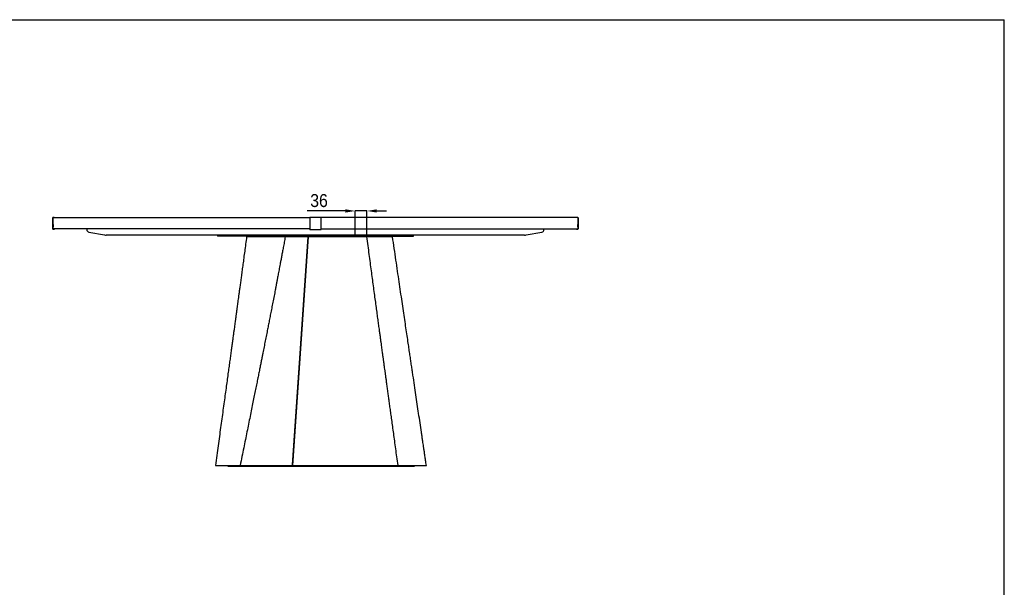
# Model space of a CAD drawing. Header units: millimetres. Extents: x 5970 to 13009, y 111 to 4416.
# Tile 6 of 6: x 9994 to 13009, y 2678 to 4416. Entities that reach past the tile are written whole.
import ezdxf

# ---------------------------------------------------------------- set-up
doc = ezdxf.new("R2010")
doc.units = ezdxf.units.MM
doc.header["$LTSCALE"] = 15
doc.header["$PDSIZE"] = -1
doc.linetypes.add('SLD-Centro', pattern=[19.05, 15.24, -1.27, 1.27, -1.27])
doc.linetypes.add('SLD-Solido', pattern=[0])
for name, color, linetype in [('PIEGHE', 6, 'SLD-Centro'), ('QUOTE', 1, 'SLD-Solido'), ('SCHIZZI', 9, 'Continuous')]:
    doc.layers.add(name, color=color, linetype=linetype)
doc.styles.add('SLDTEXTSTYLE0', font='GOTHIC.TTF', dxfattribs={"width": 0.913})
doc.dimstyles.new('SLDDIMSTYLE5', dxfattribs={"dimtxt": 39.6875, "dimasz": 30, "dimexe": 0, "dimexo": 0.0625, "dimgap": 9.921875, "dimtad": 1, "dimdec": 0, "dimrnd": 1e-09, "dimzin": 12, "dimdsep": 46, "dimtxsty": 'SLDTEXTSTYLE0', "dimsah": 1, "dimcen": 0.09, "dimadec": 0, "dimazin": 3, "dimtfac": 1, "dimtdec": 0, "dimtmove": 0, "dimatfit": 0, "dimfxl": 1, "dimfrac": 2, "dimtolj": 1, "dimtzin": 12, "dimarcsym": 0})

# ---------------------------------------------------------------- blocks, each defined once
blk = doc.blocks.new('_D_8')
at = {"layer": 'Defpoints', "color": 0, "transparency": 16777216}
for p in [(11021.6, 3830.3), (11021.6, 3751.4), (11057.3, 3751.4)]:
    blk.add_point(p, dxfattribs=at)
at = {"layer": 'QUOTE', "color": 0, "lineweight": -2, "transparency": 16777216}
for p, q in [((10991.6, 3830.3), (10874.7, 3830.3)), ((11021.6, 3751.4), (11021.6, 3830.3)), ((11057.3, 3830.3), (11021.6, 3830.3)), ((11057.3, 3751.4), (11057.3, 3830.3)), ((11087.3, 3830.3), (11117.3, 3830.3))]:
    blk.add_line(p, q, dxfattribs=at)
at = {"layer": 'QUOTE', "color": 0, "transparency": 16777216}
for points in [[(10991.6, 3835.3), (10991.6, 3825.3), (11021.6, 3830.3)], [(11087.3, 3835.3), (11087.3, 3825.3), (11057.3, 3830.3)]]:
    blk.add_solid(points, dxfattribs=at)
at = {"layer": 'QUOTE', "color": 0, "transparency": 16777216, "insert": (10910.6, 3881.9), "char_height": 39.69, "attachment_point": 2, "style": 'SLDTEXTSTYLE0'}
blk.add_mtext('\\A1;36', dxfattribs=at)

msp = doc.modelspace()

# ---------------------------------------------------------------- linework, layer by layer
for p, q in [((10095.23, 3775.27), (10095.23, 3809.57)), ((10096.03, 3775.27), (10096.03, 3809.57)), ((10096.83, 3811.17), (10100.01, 3811.17)), ((10100.01, 3810.37), (10100.01, 3811.17)), ((10882.03, 3809.57), (10882.03, 3811.17)), ((10882.03, 3811.17), (10917.03, 3811.17)), ((10882.03, 3809.57), (10882.03, 3775.27)), ((10917.03, 3811.17), (10917.03, 3809.57)), ((10917.03, 3775.27), (10917.03, 3809.57)), ((11699.06, 3810.37), (11699.06, 3811.17)), ((11699.06, 3811.17), (11702.23, 3811.17)), ((11703.03, 3809.57), (11703.03, 3775.27)), ((11703.83, 3809.57), (11703.83, 3775.27)), ((10100.01, 3774.47), (10096.83, 3774.47)), ((10100.01, 3773.67), (10096.83, 3773.67)), ((10100.01, 3774.47), (10100.01, 3773.67)), ((10199.53, 3775.37), (10199.53, 3773.08)), ((10199.58, 3773.08), (10199.58, 3773.08)), ((10882.03, 3773.67), (10882.03, 3775.27)), ((10882.03, 3773.67), (10917.03, 3773.67)), ((10917.03, 3775.27), (10917.03, 3773.67)), ((11599.53, 3773.08), (11599.53, 3775.37)), ((11699.06, 3774.47), (11699.06, 3773.67)), ((11702.23, 3774.47), (11699.06, 3774.47)), ((11702.23, 3773.67), (11699.06, 3773.67)), ((10206.19, 3765.19), (10253.75, 3756.81)), ((10253.76, 3756.82), (10253.76, 3756.82)), ((10293.53, 3756.67), (10293.53, 3756.37)), ((10324.15, 3756.67), (10324.15, 3756.37)), ((10336.15, 3756.37), (10336.15, 3756.67)), ((10415.47, 3756.67), (10415.47, 3756.37)), ((10427.47, 3756.37), (10427.47, 3756.67)), ((10553.53, 3756.67), (10553.53, 3756.37)), ((10565.53, 3756.37), (10565.53, 3756.67)), ((10586.53, 3756.67), (10586.53, 3756.37)), ((10598.53, 3756.37), (10598.53, 3756.67)), ((10599.53, 3756.37), (10599.53, 3753.37)), ((10899.53, 3753.37), (10599.53, 3753.37)), ((10613.16, 3753.37), (10613.16, 3753.33)), ((10613.17, 3753.37), (10613.17, 3753.33)), ((10616.23, 3753.33), (10616.23, 3753.37)), ((10616.24, 3753.33), (10616.24, 3753.37)), ((10688.97, 3753.37), (10688.97, 3751.37)), ((10706, 3753.37), (10706.25, 3753.2)), ((10713.41, 3753.3), (10713.5, 3753.37)), ((10755.89, 3753.37), (10756.14, 3753.2)), ((10763.14, 3753.2), (10763.39, 3753.37)), ((10792.62, 3753.37), (10792.87, 3753.2)), ((10801.52, 3753.37), (10801.78, 3753.2)), ((10807.21, 3753.37), (10807.21, 3751.37)), ((10808.97, 3753.33), (10809.03, 3753.37)), ((10808.97, 3751.37), (10808.97, 3753.33)), ((10829.17, 3051.37), (10877.3, 3751.37)), ((10877.4, 3751.37), (10829.27, 3051.37)), ((10829.3, 3052.86), (10877.31, 3750.93)), ((10833.26, 3753.37), (10833.51, 3753.2)), ((10855.91, 3753.37), (10856.16, 3753.2)), ((10863.16, 3753.2), (10863.41, 3753.37)), ((10868.11, 3753.37), (10868.36, 3753.2)), ((10875.55, 3753.32), (10875.62, 3753.37)), ((10877.4, 3751.37), (10877.3, 3751.37)), ((10877.31, 3750.93), (10877.3, 3751.37)), ((10893.53, 3756.67), (10893.53, 3756.37)), ((10899.53, 3753.37), (11199.53, 3753.37)), ((10905.53, 3756.37), (10905.53, 3756.67)), ((10953.08, 3753.37), (10953.34, 3753.2)), ((10960.34, 3753.2), (10960.59, 3753.37)), ((11018.92, 3753.37), (11019.09, 3753.25)), ((11026.17, 3753.2), (11026.42, 3753.37)), ((11045.55, 3753.37), (11045.8, 3753.2)), ((11052.8, 3753.2), (11053.05, 3753.37)), ((11057.31, 3751.37), (11057.31, 3753.37)), ((11057.81, 3753.37), (11058.06, 3753.2)), ((11065.06, 3753.2), (11065.31, 3753.37)), ((11112.88, 3753.37), (11112.94, 3753.32)), ((11120.13, 3753.2), (11120.38, 3753.37)), ((11135.77, 3751.37), (11135.77, 3753.37)), ((11199.53, 3753.37), (11199.53, 3756.37)), ((11200.54, 3756.67), (11200.54, 3756.37)), ((11212.54, 3756.37), (11212.54, 3756.67)), ((11233.53, 3756.67), (11233.53, 3756.37)), ((11245.53, 3756.37), (11245.53, 3756.67)), ((11371.59, 3756.67), (11371.59, 3756.37)), ((11383.59, 3756.37), (11383.59, 3756.67)), ((11462.91, 3756.67), (11462.91, 3756.37)), ((11474.91, 3756.37), (11474.91, 3756.67)), ((11493.53, 3756.67), (11493.53, 3756.37)), ((11505.53, 3756.37), (11505.53, 3756.67)), ((11545.35, 3756.81), (11592.86, 3765.19)), ((11545.35, 3756.82), (11545.35, 3756.82)), ((10594.46, 3051.2), (10594.46, 3050.93)), ((10630.93, 3050.93), (10630.93, 3048.93)), ((10630.93, 3048.93), (10715.37, 3048.93)), ((10670.17, 3051.12), (10670.17, 3050.93)), ((10715.37, 3050.93), (10715.37, 3048.93)), ((10715.37, 3048.93), (10890.37, 3048.93)), ((10829.16, 3050.93), (10829.17, 3051.37)), ((10829.16, 3050.93), (10829.26, 3050.93)), ((10829.26, 3050.93), (10829.27, 3051.37)), ((10890.37, 3048.93), (10890.37, 3050.93)), ((10890.37, 3048.93), (10941.22, 3048.93)), ((10941.22, 3050.93), (10941.22, 3048.93)), ((10941.22, 3048.93), (11116.22, 3048.93)), ((11116.22, 3048.93), (11116.22, 3050.93)), ((11116.22, 3048.93), (11203.11, 3048.93)), ((11151.46, 3050.93), (11151.46, 3051.2)), ((11203.11, 3048.93), (11203.11, 3050.93)), ((11238.14, 3050.93), (11238.14, 3051.19))]:
    msp.add_line(p, q)
for centre, radius, start, end in [((10096.83, 3809.57), 1.6, 90, 180), ((10096.83, 3809.57), 0.8, 157.21097, 180), ((11702.23, 3809.57), 1.6, 0, 90), ((11702.23, 3809.57), 0.8, 0, 22.78903), ((10096.83, 3775.27), 1.6, 180, 270), ((10096.83, 3775.27), 0.8, 180, 270), ((10207.53, 3773.08), 8, 180.04052, 260.36433), ((11591.53, 3773.08), 8, 279.55022, 359.98287), ((11702.23, 3775.27), 1.6, 270, 0), ((11702.23, 3775.27), 0.8, 270, 0), ((10258.87, 3786.37), 30, 260.17686, 269.99895), ((11540.19, 3786.37), 30, 270.00101, 279.90235)]:
    msp.add_arc(centre, radius, start, end)
for points, knots in [([(10096.21, 3810.37), (10096.28, 3810.37), (10096.46, 3810.37), (10097.87, 3810.37), (10100.32, 3810.37), (10103.79, 3810.37), (10108.23, 3810.37), (10113.65, 3810.37), (10119.86, 3810.37), (10126.77, 3810.37), (10134.28, 3810.37), (10142.58, 3810.37), (10151.66, 3810.37), (10161.52, 3810.37), (10172.14, 3810.37), (10183.52, 3810.37), (10195.65, 3810.37), (10208.5, 3810.37), (10222.07, 3810.37), (10236.34, 3810.37), (10251.03, 3810.37), (10266.06, 3810.37), (10281.37, 3810.37), (10297.25, 3810.37), (10313.69, 3810.37), (10330.85, 3810.37), (10348.75, 3810.37), (10367.39, 3810.37), (10386.55, 3810.37), (10406.23, 3810.37), (10426.39, 3810.37), (10447.03, 3810.37), (10467.54, 3810.37), (10487.85, 3810.37), (10507.9, 3810.37), (10528.28, 3810.37), (10548.97, 3810.37), (10569.96, 3810.37), (10591.85, 3810.37), (10614.68, 3810.37), (10638.46, 3810.37), (10662.51, 3810.37), (10686.8, 3810.37), (10711.31, 3810.37), (10736.01, 3810.37), (10760.2, 3810.37), (10783.82, 3810.37), (10806.84, 3810.37), (10829.94, 3810.37), (10853.11, 3810.37), (10870.48, 3810.37), (10880.13, 3810.37), (10882.03, 3810.37)], [0, 0, 0, 0, 0.01839436, 0.04687605, 0.07531047, 0.1036741, 0.1319437, 0.16009614, 0.18810862, 0.21364477, 0.2390275, 0.26424018, 0.28926665, 0.31409098, 0.3386978, 0.36307235, 0.38720023, 0.41106771, 0.43466186, 0.45797022, 0.48098115, 0.50239524, 0.52352704, 0.54436884, 0.56491398, 0.5851564, 0.60574445, 0.62599934, 0.64591758, 0.66549667, 0.68473566, 0.70363488, 0.72219579, 0.7389156, 0.75535744, 0.77152582, 0.78742655, 0.80306679, 0.81845477, 0.83496487, 0.85120025, 0.86717686, 0.88291239, 0.89842648, 0.91374044, 0.92887713, 0.94261784, 0.95625, 0.96979424, 0.98327191, 0.99670492, 1, 1, 1, 1]), ([(11702.86, 3810.37), (11702.79, 3810.37), (11702.6, 3810.37), (11701.19, 3810.37), (11698.75, 3810.37), (11695.28, 3810.37), (11690.83, 3810.37), (11685.41, 3810.37), (11679.2, 3810.37), (11672.29, 3810.37), (11664.79, 3810.37), (11656.49, 3810.37), (11647.41, 3810.37), (11637.55, 3810.37), (11626.92, 3810.37), (11615.54, 3810.37), (11603.42, 3810.37), (11590.57, 3810.37), (11577, 3810.37), (11562.72, 3810.37), (11548.04, 3810.37), (11533.01, 3810.37), (11517.7, 3810.37), (11501.82, 3810.37), (11485.38, 3810.37), (11468.21, 3810.37), (11450.32, 3810.37), (11431.68, 3810.37), (11412.51, 3810.37), (11392.84, 3810.37), (11372.67, 3810.37), (11352.04, 3810.37), (11331.53, 3810.37), (11311.21, 3810.37), (11291.16, 3810.37), (11270.78, 3810.37), (11250.09, 3810.37), (11229.11, 3810.37), (11207.22, 3810.37), (11184.39, 3810.37), (11160.61, 3810.37), (11136.56, 3810.37), (11112.27, 3810.37), (11087.76, 3810.37), (11063.06, 3810.37), (11038.87, 3810.37), (11015.24, 3810.37), (10992.22, 3810.37), (10969.12, 3810.37), (10945.96, 3810.37), (10928.58, 3810.37), (10918.93, 3810.37), (10917.03, 3810.37)], [0, 0, 0, 0, 0.0183944, 0.046876, 0.0753105, 0.1036741, 0.1319437, 0.1600961, 0.1881086, 0.2136448, 0.2390275, 0.2642402, 0.2892667, 0.314091, 0.3386978, 0.3630724, 0.3872002, 0.4110677, 0.4346619, 0.4579702, 0.4809811, 0.5023952, 0.523527, 0.5443688, 0.564914, 0.5851564, 0.6057444, 0.6259993, 0.6459176, 0.6654967, 0.6847357, 0.7036349, 0.7221958, 0.7389156, 0.7553574, 0.7715258, 0.7874266, 0.8030668, 0.8184548, 0.8349649, 0.8512002, 0.8671769, 0.8829124, 0.8984265, 0.9137404, 0.9288771, 0.9426178, 0.95625, 0.9697942, 0.9832719, 0.9967049, 1, 1, 1, 1]), ([(10096.04, 3785.37), (10096.04, 3785.85), (10096.04, 3786.83), (10096.04, 3788.08), (10096.04, 3788.91), (10096.04, 3789.2), (10096.03, 3788.91), (10096.03, 3788.08), (10096.03, 3786.83), (10096.03, 3785.36), (10096.03, 3783.9), (10096.03, 3782.65), (10096.03, 3781.82), (10096.04, 3781.53), (10096.04, 3781.82), (10096.04, 3782.66), (10096.04, 3783.9), (10096.04, 3784.88), (10096.04, 3785.37)], [0, 0, 0, 0, 0.0624453, 0.1249511, 0.1875095, 0.2500258, 0.3125066, 0.3749646, 0.4374203, 0.5001659, 0.5625956, 0.6250356, 0.6875178, 0.7500634, 0.8126318, 0.8751293, 0.9375747, 1, 1, 1, 1]), ([(10882.03, 3775.37), (10879.43, 3775.37), (10868.37, 3775.37), (10848.88, 3775.37), (10823.62, 3775.37), (10798.44, 3775.37), (10773.37, 3775.37), (10748.42, 3775.37), (10724.33, 3775.37), (10701.1, 3775.37), (10678.71, 3775.37), (10656.51, 3775.37), (10634.51, 3775.37), (10612.75, 3775.37), (10590.55, 3775.37), (10568, 3775.37), (10545.14, 3775.37), (10522.65, 3775.37), (10500.53, 3775.37), (10478.81, 3775.37), (10457.51, 3775.37), (10437.25, 3775.37), (10417.97, 3775.37), (10399.66, 3775.37), (10381.75, 3775.37), (10364.28, 3775.37), (10347.26, 3775.37), (10330.3, 3775.37), (10313.48, 3775.37), (10296.84, 3775.37), (10280.78, 3775.37), (10265.31, 3775.37), (10250.43, 3775.37), (10236.17, 3775.37), (10222.54, 3775.37), (10209.34, 3775.37), (10196.62, 3775.37), (10184.44, 3775.37), (10173, 3775.37), (10162.32, 3775.37), (10152.4, 3775.37), (10142.64, 3775.37), (10133.25, 3775.37), (10124.46, 3775.37), (10116.82, 3775.37), (10110.36, 3775.37), (10105.11, 3775.37), (10101.04, 3775.37), (10098.17, 3775.37), (10096.37, 3775.37), (10096.14, 3775.37), (10096.03, 3775.37)], [0, 0, 0, 0, 0.0044689, 0.0189815, 0.0335515, 0.0482068, 0.0629746, 0.0778811, 0.0929511, 0.1069293, 0.1210815, 0.1354235, 0.1499699, 0.1647339, 0.1797275, 0.1963584, 0.2132875, 0.2305251, 0.2480801, 0.2659593, 0.2841681, 0.3027105, 0.3200027, 0.3375778, 0.3554358, 0.3735754, 0.3919947, 0.4106908, 0.430981, 0.4515782, 0.4724763, 0.4936684, 0.5151465, 0.536902, 0.5589256, 0.5812074, 0.6048154, 0.6286822, 0.6527943, 0.6771375, 0.7016972, 0.7264581, 0.7564147, 0.7866108, 0.8170178, 0.8476064, 0.878347, 0.9086571, 0.9390556, 0.969513, 1, 1, 1, 1]), ([(10917.03, 3775.37), (10919.64, 3775.37), (10930.69, 3775.37), (10950.18, 3775.37), (10975.44, 3775.37), (11000.62, 3775.37), (11025.7, 3775.37), (11050.64, 3775.37), (11074.73, 3775.37), (11097.96, 3775.37), (11120.35, 3775.37), (11142.56, 3775.37), (11164.55, 3775.37), (11186.32, 3775.37), (11208.51, 3775.37), (11231.07, 3775.37), (11253.92, 3775.37), (11276.41, 3775.37), (11298.53, 3775.37), (11320.25, 3775.37), (11341.55, 3775.37), (11361.82, 3775.37), (11381.09, 3775.37), (11399.41, 3775.37), (11417.31, 3775.37), (11434.78, 3775.37), (11451.81, 3775.37), (11468.76, 3775.37), (11485.59, 3775.37), (11502.22, 3775.37), (11518.28, 3775.37), (11533.76, 3775.37), (11548.63, 3775.37), (11562.89, 3775.37), (11576.52, 3775.37), (11589.73, 3775.37), (11602.44, 3775.37), (11614.62, 3775.37), (11626.06, 3775.37), (11636.75, 3775.37), (11646.66, 3775.37), (11656.43, 3775.37), (11665.82, 3775.37), (11674.61, 3775.37), (11682.24, 3775.37), (11688.7, 3775.37), (11693.96, 3775.37), (11698.03, 3775.37), (11700.9, 3775.37), (11702.7, 3775.37), (11702.92, 3775.37), (11703.03, 3775.37)], [0, 0, 0, 0, 0.0044689, 0.0189815, 0.0335515, 0.0482068, 0.0629746, 0.0778811, 0.0929511, 0.1069293, 0.1210815, 0.1354235, 0.1499699, 0.1647339, 0.1797275, 0.1963584, 0.2132875, 0.2305251, 0.2480801, 0.2659593, 0.2841681, 0.3027105, 0.3200027, 0.3375778, 0.3554358, 0.3735754, 0.3919947, 0.4106908, 0.430981, 0.4515782, 0.4724763, 0.4936684, 0.5151465, 0.536902, 0.5589256, 0.5812074, 0.6048154, 0.6286822, 0.6527943, 0.6771375, 0.7016972, 0.7264581, 0.7564147, 0.7866108, 0.8170178, 0.8476064, 0.878347, 0.9086571, 0.9390556, 0.969513, 1, 1, 1, 1]), ([(11703.02, 3785.37), (11703.02, 3785.85), (11703.02, 3786.83), (11703.02, 3788.08), (11703.03, 3788.91), (11703.03, 3789.2), (11703.03, 3788.91), (11703.03, 3788.08), (11703.03, 3786.83), (11703.03, 3785.36), (11703.03, 3783.9), (11703.03, 3782.65), (11703.03, 3781.82), (11703.03, 3781.53), (11703.03, 3781.82), (11703.02, 3782.66), (11703.02, 3783.9), (11703.02, 3784.88), (11703.02, 3785.37)], [0, 0, 0, 0, 0.0624453, 0.1249511, 0.1875095, 0.2500258, 0.3125066, 0.3749646, 0.4374203, 0.5001659, 0.5625956, 0.6250356, 0.6875178, 0.7500634, 0.8126318, 0.8751293, 0.9375747, 1, 1, 1, 1]), ([(10899.53, 3756.37), (10895.12, 3756.37), (10884.01, 3756.37), (10866.22, 3756.37), (10846.27, 3756.37), (10826.3, 3756.37), (10806.4, 3756.37), (10786.62, 3756.37), (10766.9, 3756.37), (10747.31, 3756.37), (10727.82, 3756.37), (10708.81, 3756.37), (10690.23, 3756.37), (10672.18, 3756.37), (10654.6, 3756.37), (10637.54, 3756.37), (10620.95, 3756.37), (10604.83, 3756.37), (10589.19, 3756.37), (10574.05, 3756.37), (10559.23, 3756.37), (10544.76, 3756.37), (10530.62, 3756.37), (10516.97, 3756.37), (10504.38, 3756.37), (10492.77, 3756.37), (10482.06, 3756.37), (10471.68, 3756.37), (10461.6, 3756.37), (10451.81, 3756.37), (10439.15, 3756.37), (10424.04, 3756.37), (10407.03, 3756.37), (10391.07, 3756.37), (10376.17, 3756.37), (10362.28, 3756.37), (10349.37, 3756.37), (10337.17, 3756.37), (10325.73, 3756.37), (10315.07, 3756.37), (10305.39, 3756.37), (10296.68, 3756.37), (10288.9, 3756.37), (10282.86, 3756.37), (10278.2, 3756.37), (10274.63, 3756.37), (10271.43, 3756.37), (10268.6, 3756.37), (10266.13, 3756.37), (10264.02, 3756.37), (10262.27, 3756.37), (10260.88, 3756.37), (10259.84, 3756.37), (10259.18, 3756.37), (10258.87, 3756.37), (10258.9, 3756.37), (10258.91, 3756.37)], [0, 0, 0, 0, 0.0087452, 0.0220395, 0.0353471, 0.0486426, 0.062388, 0.0761461, 0.0898939, 0.1043435, 0.118835, 0.1334588, 0.1480833, 0.1628298, 0.1775769, 0.1924103, 0.2072648, 0.2222712, 0.237278, 0.2523463, 0.267415, 0.2830171, 0.2986195, 0.3142659, 0.3299125, 0.3434803, 0.3570481, 0.3706359, 0.3842237, 0.3978975, 0.4115714, 0.4389486, 0.4665126, 0.4941008, 0.5217925, 0.5495038, 0.5772443, 0.6050012, 0.6344959, 0.6640073, 0.6935375, 0.7230823, 0.752644, 0.7822187, 0.8012831, 0.8203476, 0.8394248, 0.858502, 0.8775941, 0.8966863, 0.9157904, 0.9348944, 0.9540128, 0.9731311, 0.992261, 1, 1, 1, 1]), ([(10688.97, 3751.37), (10687.94, 3743.72), (10685.94, 3728.83), (10683.01, 3707.09), (10680.23, 3686.57), (10677.62, 3667.25), (10675.17, 3649.14), (10672.88, 3632.24), (10670.75, 3616.55), (10668.78, 3602.07), (10666.98, 3588.8), (10665.33, 3576.73), (10663.86, 3565.87), (10662.54, 3556.23), (10661.39, 3547.79), (10660.44, 3540.78), (10659.67, 3535.13), (10659.07, 3530.71), (10658.58, 3527.12), (10658.16, 3524.07), (10657.78, 3521.29), (10657.42, 3518.62), (10657.07, 3516.04), (10656.69, 3513.32), (10656.3, 3510.44), (10655.85, 3507.16), (10655.34, 3503.37), (10654.71, 3498.74), (10653.95, 3493.18), (10653.02, 3486.36), (10651.9, 3478.22), (10650.6, 3468.66), (10649.13, 3457.94), (10647.51, 3446.05), (10645.72, 3432.98), (10643.81, 3419.06), (10641.79, 3404.31), (10639.67, 3388.78), (10637.4, 3372.21), (10634.98, 3354.6), (10632.37, 3335.55), (10629.55, 3315), (10626.52, 3292.91), (10623.33, 3269.66), (10619.97, 3245.24), (10616.45, 3219.65), (10612.84, 3193.43), (10609.15, 3166.63), (10605.39, 3139.28), (10601.48, 3110.9), (10597.42, 3081.48), (10594.67, 3061.52), (10593.27, 3051.37)], [0, 0, 0, 0, 0.0327637, 0.0638035, 0.0931191, 0.12071, 0.1465761, 0.1707169, 0.1931323, 0.213822, 0.2327857, 0.2500233, 0.2655345, 0.2793193, 0.2913774, 0.3017087, 0.3093321, 0.3156333, 0.3206123, 0.3247338, 0.3287019, 0.3325241, 0.3362003, 0.3397304, 0.3442101, 0.3485186, 0.3538049, 0.3604227, 0.368372, 0.3776527, 0.3896279, 0.4032735, 0.4185895, 0.435576, 0.454233, 0.4745607, 0.4952571, 0.5174387, 0.5411058, 0.5662584, 0.5928966, 0.6227728, 0.6543203, 0.6875393, 0.72243, 0.7589925, 0.7972269, 0.834808, 0.8738757, 0.9144302, 0.9564716, 1, 1, 1, 1]), ([(10807.21, 3751.37), (10806.18, 3745.75), (10804.18, 3734.9), (10801.26, 3719.21), (10798.56, 3704.67), (10796.05, 3691.29), (10793.75, 3679.06), (10791.7, 3668.16), (10789.88, 3658.54), (10788.26, 3649.98), (10786.75, 3642.02), (10785.32, 3634.47), (10784.13, 3628.26), (10783.19, 3623.32), (10782.47, 3619.56), (10781.78, 3615.94), (10781.15, 3612.63), (10780.58, 3609.65), (10780.12, 3607.26), (10779.71, 3605.12), (10779.22, 3602.59), (10778.51, 3598.88), (10777.51, 3593.69), (10776.26, 3587.19), (10774.08, 3575.87), (10771.1, 3560.46), (10767.47, 3541.73), (10764.01, 3523.98), (10760.73, 3507.19), (10757.59, 3491.16), (10754.53, 3475.61), (10751.89, 3462.2), (10749.65, 3450.84), (10747.8, 3441.47), (10745.96, 3432.19), (10744.13, 3422.98), (10742.32, 3413.85), (10740.52, 3404.8), (10738.68, 3395.56), (10736.7, 3385.6), (10734.49, 3374.52), (10732.02, 3362.18), (10729.33, 3348.72), (10726.41, 3334.14), (10723.25, 3318.43), (10719.87, 3301.61), (10716.26, 3283.66), (10712.41, 3264.59), (10708.33, 3244.4), (10704.02, 3223.1), (10699.46, 3200.67), (10694.78, 3177.6), (10689.96, 3153.93), (10685.02, 3129.7), (10679.87, 3104.48), (10674.5, 3078.26), (10670.86, 3060.44), (10669, 3051.37)], [0, 0, 0, 0, 0.0240792, 0.0465001, 0.0672641, 0.0863726, 0.1038271, 0.1196289, 0.1330151, 0.1450011, 0.1562864, 0.1670566, 0.1773117, 0.1828298, 0.1881865, 0.1933819, 0.1982931, 0.2023214, 0.206141, 0.2085189, 0.2114417, 0.2169833, 0.2243874, 0.2336536, 0.2447811, 0.272859, 0.2995703, 0.3248856, 0.3488069, 0.3714171, 0.3935373, 0.4153816, 0.4288651, 0.4422418, 0.4555118, 0.4686753, 0.4817324, 0.4946835, 0.5075601, 0.521398, 0.5374631, 0.5551325, 0.5744053, 0.5952807, 0.617758, 0.6418364, 0.6675147, 0.6947921, 0.7236675, 0.7541398, 0.7862078, 0.8198703, 0.8530684, 0.8876817, 0.9237089, 0.9611487, 1, 1, 1, 1]), ([(10806.92, 3751.37), (10804.59, 3751.37), (10798.77, 3751.37), (10789.01, 3751.37), (10777.95, 3751.37), (10766.9, 3751.37), (10756.02, 3751.37), (10746.05, 3751.37), (10737.11, 3751.37), (10729.19, 3751.37), (10721.77, 3751.37), (10714.92, 3751.37), (10708.71, 3751.37), (10703.22, 3751.37), (10698.52, 3751.37), (10694.68, 3751.37), (10691.76, 3751.37), (10689.87, 3751.37), (10688.96, 3751.37), (10689.07, 3751.37), (10689.1, 3751.37)], [0, 0, 0, 0, 0.0418627, 0.10471044, 0.16716104, 0.22939089, 0.29156864, 0.35411292, 0.40714297, 0.46137498, 0.5167, 0.57295004, 0.62992023, 0.68740968, 0.74519964, 0.8031117, 0.86100786, 0.91879265, 0.97639498, 1, 1, 1, 1]), ([(10806.92, 3751.37), (10804.64, 3751.37), (10799.4, 3751.37), (10790.93, 3751.37), (10781.65, 3751.37), (10773.17, 3751.37), (10765.48, 3751.37), (10758.7, 3751.37), (10752.04, 3751.37), (10744.8, 3751.37), (10737.11, 3751.37), (10729.19, 3751.37), (10721.77, 3751.37), (10714.92, 3751.37), (10708.71, 3751.37), (10703.22, 3751.37), (10698.52, 3751.37), (10694.67, 3751.37), (10691.78, 3751.37), (10689.86, 3751.37), (10689.4, 3751.37), (10689.18, 3751.37)], [0, 0, 0, 0, 0.04233, 0.0972896, 0.1503977, 0.2050713, 0.2451271, 0.2853035, 0.3253093, 0.3656409, 0.4202315, 0.4762149, 0.5333216, 0.5914029, 0.6502128, 0.7095543, 0.7691985, 0.8289755, 0.8887382, 0.9483932, 1, 1, 1, 1]), ([(10877.3, 3751.37), (10874.74, 3751.37), (10869.6, 3751.37), (10862, 3751.37), (10854.57, 3751.37), (10847.41, 3751.37), (10840.62, 3751.37), (10834.3, 3751.37), (10828.54, 3751.37), (10823.45, 3751.37), (10819.03, 3751.37), (10815.29, 3751.37), (10812.24, 3751.37), (10809.61, 3751.37), (10807.84, 3751.37), (10807.04, 3751.37), (10807.25, 3751.37), (10807.27, 3751.37)], [0, 0, 0, 0, 0.0678346, 0.1357823, 0.2037264, 0.2715609, 0.3392189, 0.4067139, 0.4741661, 0.5418155, 0.609802, 0.6780747, 0.7464223, 0.8145372, 0.9042965, 0.9919883, 1, 1, 1, 1]), ([(10877.3, 3751.37), (10874.74, 3751.37), (10869.6, 3751.37), (10861.99, 3751.37), (10854.56, 3751.37), (10847.4, 3751.37), (10840.61, 3751.37), (10834.29, 3751.37), (10828.54, 3751.37), (10823.45, 3751.37), (10819.04, 3751.37), (10815.29, 3751.37), (10812.25, 3751.37), (10809.87, 3751.37), (10808.29, 3751.37), (10807.47, 3751.37), (10807.41, 3751.37), (10807.41, 3751.37)], [0, 0, 0, 0, 0.0710025, 0.142255, 0.2135227, 0.2845654, 0.3554084, 0.4262615, 0.4967466, 0.5673847, 0.6388024, 0.7101553, 0.7817516, 0.8532017, 0.9240398, 0.9936347, 1, 1, 1, 1]), ([(11057.28, 3751.37), (11057.18, 3751.37), (11056.97, 3751.37), (11055.08, 3751.37), (11052.08, 3751.37), (11047.92, 3751.37), (11043.13, 3751.37), (11038.03, 3751.37), (11032.88, 3751.37), (11027.21, 3751.37), (11021.56, 3751.37), (11016.14, 3751.37), (11011.07, 3751.37), (11006.99, 3751.37), (11004.03, 3751.37), (11002.24, 3751.37), (11000.53, 3751.37), (10998.71, 3751.37), (10996.79, 3751.37), (10994.93, 3751.37), (10992.95, 3751.37), (10990.98, 3751.37), (10988.73, 3751.37), (10986.53, 3751.37), (10984.34, 3751.37), (10982.18, 3751.37), (10980.04, 3751.37), (10976.74, 3751.37), (10972.37, 3751.37), (10966.97, 3751.37), (10961.88, 3751.37), (10957.03, 3751.37), (10952.5, 3751.37), (10948.16, 3751.37), (10943.87, 3751.37), (10939.51, 3751.37), (10934.92, 3751.37), (10930.06, 3751.37), (10924.86, 3751.37), (10919.29, 3751.37), (10913.29, 3751.37), (10906.81, 3751.37), (10899.87, 3751.37), (10892.59, 3751.37), (10885.05, 3751.37), (10879.96, 3751.37), (10877.4, 3751.37)], [0, 0, 0, 0, 0.0366876, 0.0761696, 0.1160746, 0.1561015, 0.1959421, 0.2256083, 0.2549984, 0.2841074, 0.312988, 0.3342063, 0.355512, 0.377528, 0.3850444, 0.3919944, 0.3996498, 0.4060117, 0.4142333, 0.4231804, 0.4287997, 0.4384255, 0.4474103, 0.4564262, 0.4656234, 0.4745865, 0.483571, 0.4925585, 0.5168704, 0.5409296, 0.5684504, 0.5964013, 0.6248901, 0.6538569, 0.6831522, 0.7125865, 0.741988, 0.7711908, 0.8000711, 0.8285923, 0.8568296, 0.8850005, 0.9133781, 0.9420263, 0.9709238, 1, 1, 1, 1]), ([(11057.28, 3751.37), (11057.18, 3751.37), (11056.97, 3751.37), (11055.08, 3751.37), (11052.08, 3751.37), (11047.92, 3751.37), (11043.13, 3751.37), (11038.03, 3751.37), (11032.88, 3751.37), (11027.21, 3751.37), (11020.73, 3751.37), (11013.41, 3751.37), (11005.46, 3751.37), (10997.35, 3751.37), (10989.29, 3751.37), (10981.44, 3751.37), (10973.99, 3751.37), (10967.16, 3751.37), (10961.13, 3751.37), (10955.68, 3751.37), (10950.61, 3751.37), (10945.71, 3751.37), (10940.78, 3751.37), (10935.61, 3751.37), (10930.31, 3751.37), (10924.86, 3751.37), (10919.29, 3751.37), (10913.29, 3751.37), (10906.81, 3751.37), (10899.87, 3751.37), (10892.59, 3751.37), (10885.05, 3751.37), (10879.96, 3751.37), (10877.4, 3751.37)], [0, 0, 0, 0, 0.0369185, 0.0763601, 0.1162412, 0.1562553, 0.196114, 0.2257755, 0.255161, 0.2842655, 0.3131416, 0.3460995, 0.3792161, 0.4123931, 0.4453618, 0.4778316, 0.5096579, 0.5410117, 0.5724847, 0.6045508, 0.637312, 0.6706224, 0.7042211, 0.7378386, 0.7712265, 0.8001023, 0.828619, 0.8568519, 0.8850185, 0.9133916, 0.9420353, 0.9709284, 1, 1, 1, 1]), ([(11540.16, 3756.37), (11540.17, 3756.37), (11540.22, 3756.37), (11539.95, 3756.37), (11539.29, 3756.37), (11538.13, 3756.37), (11536.54, 3756.37), (11534.49, 3756.37), (11532.01, 3756.37), (11529.08, 3756.37), (11525.69, 3756.37), (11521.88, 3756.37), (11517.65, 3756.37), (11513, 3756.37), (11507.9, 3756.37), (11502.46, 3756.37), (11496.7, 3756.37), (11490.64, 3756.37), (11484.16, 3756.37), (11477.47, 3756.37), (11470.6, 3756.37), (11463.58, 3756.37), (11456.19, 3756.37), (11448.55, 3756.37), (11440.67, 3756.37), (11430.5, 3756.37), (11419.94, 3756.37), (11409.01, 3756.37), (11400.34, 3756.37), (11391.34, 3756.37), (11381.87, 3756.37), (11371.93, 3756.37), (11361.48, 3756.37), (11350.62, 3756.37), (11339.44, 3756.37), (11327.94, 3756.37), (11316.11, 3756.37), (11303.85, 3756.37), (11291.24, 3756.37), (11278.3, 3756.37), (11266.08, 3756.37), (11254.56, 3756.37), (11243.83, 3756.37), (11232.83, 3756.37), (11221.52, 3756.37), (11209.9, 3756.37), (11197.96, 3756.37), (11185.68, 3756.37), (11173.05, 3756.37), (11160.07, 3756.37), (11146.71, 3756.37), (11132.97, 3756.37), (11119.05, 3756.37), (11104.99, 3756.37), (11090.8, 3756.37), (11076.25, 3756.37), (11061.27, 3756.37), (11045.87, 3756.37), (11030.01, 3756.37), (11013.81, 3756.37), (10997.63, 3756.37), (10981.55, 3756.37), (10965.62, 3756.37), (10949.41, 3756.37), (10932.94, 3756.37), (10916.26, 3756.37), (10905.11, 3756.37), (10899.53, 3756.37)], [0, 0, 0, 0, 0.0047394, 0.0237121, 0.0450261, 0.0663401, 0.0876704, 0.1090006, 0.1302263, 0.1514519, 0.1726945, 0.1939371, 0.214691, 0.2354449, 0.2562163, 0.2769877, 0.2964558, 0.3159239, 0.3354086, 0.3548934, 0.3725462, 0.390199, 0.4078667, 0.4255343, 0.4422827, 0.4590348, 0.4886366, 0.503938, 0.5192394, 0.5345558, 0.5498722, 0.5657164, 0.5815605, 0.5974267, 0.6132928, 0.6287433, 0.6441937, 0.6596726, 0.6751514, 0.6901946, 0.7052466, 0.7167339, 0.7282259, 0.7397079, 0.7511898, 0.7626958, 0.7742016, 0.7857482, 0.7972946, 0.8088764, 0.8204579, 0.832117, 0.8437884, 0.8549453, 0.8661021, 0.8773168, 0.8885312, 0.8999585, 0.9113855, 0.9229037, 0.9344215, 0.9452268, 0.9560379, 0.9668424, 0.9778926, 0.9889501, 1, 1, 1, 1]), ([(11152.65, 3051.37), (11151.46, 3060.01), (11149.12, 3076.95), (11145.69, 3101.8), (11142.41, 3125.57), (11139.28, 3148.26), (11136.3, 3169.85), (11133.53, 3190), (11130.95, 3208.74), (11128.56, 3226.12), (11126.3, 3242.53), (11124.17, 3257.97), (11122.1, 3273.03), (11120.1, 3287.63), (11118.17, 3301.66), (11116.42, 3314.44), (11114.84, 3325.98), (11113.42, 3336.27), (11112.18, 3345.36), (11111.09, 3353.28), (11110.16, 3360.07), (11109.39, 3365.72), (11108.81, 3369.96), (11108.4, 3372.97), (11108.1, 3375.12), (11107.79, 3377.41), (11107.38, 3380.37), (11106.84, 3384.32), (11106.17, 3389.27), (11105.35, 3395.23), (11104.4, 3402.18), (11103.31, 3410.14), (11102.09, 3419.1), (11100.73, 3429.06), (11099.23, 3440.03), (11097.59, 3451.99), (11095.75, 3465.54), (11093.67, 3480.76), (11091.36, 3497.73), (11088.88, 3515.96), (11086.24, 3535.44), (11083.43, 3556.18), (11080.45, 3578.18), (11077.41, 3600.73), (11074.3, 3623.78), (11071.15, 3647.26), (11067.87, 3671.79), (11064.46, 3697.38), (11060.92, 3724.02), (11058.53, 3742.13), (11057.31, 3751.37)], [0, 0, 0, 0, 0.0370684, 0.0725874, 0.1065565, 0.1389753, 0.1698432, 0.1991598, 0.2253799, 0.2502202, 0.2736803, 0.29576, 0.3164589, 0.338304, 0.3583654, 0.3766428, 0.3931358, 0.4078441, 0.4207959, 0.4321155, 0.4418171, 0.4499005, 0.4563656, 0.4599927, 0.462794, 0.4655981, 0.4698068, 0.4754433, 0.4825075, 0.4909999, 0.5009206, 0.5122699, 0.5250482, 0.5392558, 0.5548932, 0.5719609, 0.5904594, 0.6128769, 0.6370905, 0.6631012, 0.6909098, 0.7205172, 0.7519243, 0.7851321, 0.8171551, 0.8506926, 0.8857452, 0.9223136, 0.9603984, 1, 1, 1, 1]), ([(11135.74, 3751.37), (11135.67, 3751.37), (11135.52, 3751.37), (11134.05, 3751.37), (11131.62, 3751.37), (11128.15, 3751.37), (11123.77, 3751.37), (11118.54, 3751.37), (11112.55, 3751.37), (11105.89, 3751.37), (11098.63, 3751.37), (11090.88, 3751.37), (11083.77, 3751.37), (11077.56, 3751.37), (11072.4, 3751.37), (11067.13, 3751.37), (11062.19, 3751.37), (11059.03, 3751.37), (11057.66, 3751.37)], [0, 0, 0, 0, 0.0725073, 0.147885, 0.2221571, 0.2951061, 0.3680717, 0.4397984, 0.5117398, 0.5838789, 0.6551415, 0.7268043, 0.797964, 0.8401671, 0.8821053, 0.9236566, 0.9669253, 1, 1, 1, 1]), ([(11135.74, 3751.37), (11135.67, 3751.37), (11135.52, 3751.37), (11134.05, 3751.37), (11131.61, 3751.37), (11128.14, 3751.37), (11123.75, 3751.37), (11118.52, 3751.37), (11112.53, 3751.37), (11105.87, 3751.37), (11098.62, 3751.37), (11090.86, 3751.37), (11083.06, 3751.37), (11075.35, 3751.37), (11067.89, 3751.37), (11061.94, 3751.37), (11058.58, 3751.37), (11057.66, 3751.37)], [0, 0, 0, 0, 0.0725307, 0.1480194, 0.2223535, 0.2956065, 0.3681401, 0.4402545, 0.512139, 0.5838826, 0.6554854, 0.7268715, 0.7979036, 0.8583663, 0.9183148, 0.9775616, 1, 1, 1, 1]), ([(11239.33, 3051.37), (11238.58, 3056.42), (11237.14, 3066.08), (11235.09, 3079.88), (11233.24, 3092.29), (11231.6, 3103.32), (11230.16, 3112.98), (11228.95, 3121.13), (11227.92, 3128.07), (11227, 3134.28), (11226.09, 3140.36), (11225.18, 3146.5), (11223.16, 3160.08), (11219.98, 3181.5), (11215.74, 3210.03), (11211.49, 3238.61), (11207.25, 3267.18), (11202.85, 3296.78), (11199.14, 3321.83), (11196.13, 3342.06), (11193.87, 3357.31), (11191.53, 3373.1), (11189.08, 3389.67), (11186.49, 3407.15), (11183.59, 3426.72), (11180.36, 3448.5), (11176.79, 3472.61), (11173.04, 3497.99), (11169.07, 3524.83), (11164.88, 3553.14), (11160.49, 3582.96), (11155.9, 3614.09), (11151.12, 3646.54), (11146.16, 3680.31), (11141.02, 3715.4), (11137.54, 3739.23), (11135.77, 3751.37)], [0, 0, 0, 0, 0.0216741, 0.0413757, 0.059105, 0.0748619, 0.0886466, 0.1004591, 0.1097928, 0.1183872, 0.1270683, 0.135836, 0.1446905, 0.185276, 0.2276007, 0.2669377, 0.3077493, 0.3500354, 0.3937955, 0.4151047, 0.4367464, 0.4591155, 0.4827847, 0.5077585, 0.5340368, 0.5666818, 0.6011377, 0.637404, 0.6754799, 0.7161974, 0.7587976, 0.8032794, 0.8496417, 0.8978834, 0.9480033, 1, 1, 1, 1]), ([(10593.27, 3051.37), (10593.47, 3051.34), (10593.87, 3051.28), (10594.26, 3051.23), (10594.46, 3051.2)], [0, 0, 0, 0, 0.5000425, 1, 1, 1, 1]), ([(10593.32, 3051.37), (10593.38, 3051.37), (10593.52, 3051.37), (10595.08, 3051.37), (10597.71, 3051.37), (10601.53, 3051.37), (10606.53, 3051.37), (10612.73, 3051.37), (10619.99, 3051.37), (10628.21, 3051.37), (10637.27, 3051.37), (10647.06, 3051.37), (10657.49, 3051.37), (10664.8, 3051.37), (10668.57, 3051.37), (10668.69, 3051.37)], [0, 0, 0, 0, 0.0769015, 0.1609362, 0.2443847, 0.3273904, 0.410183, 0.4930851, 0.576337, 0.6600404, 0.7441621, 0.8285765, 0.9130741, 0.9973518, 1, 1, 1, 1]), ([(10594.5, 3051.2), (10594.56, 3051.2), (10594.7, 3051.2), (10596.25, 3051.21), (10598.87, 3051.21), (10602.66, 3051.22), (10607.61, 3051.23), (10613.76, 3051.23), (10620.96, 3051.24), (10629.11, 3051.25), (10638.11, 3051.26), (10647.84, 3051.27), (10658.22, 3051.27), (10665.51, 3051.28), (10669.28, 3051.28), (10669.41, 3051.28)], [0, 0, 0, 0, 0.0783418, 0.1621802, 0.245402, 0.3281389, 0.4106281, 0.4932441, 0.5762645, 0.6597835, 0.7437676, 0.8280782, 0.9125494, 0.9969996, 1, 1, 1, 1]), ([(10594.5, 3050.93), (10594.57, 3050.93), (10594.71, 3050.93), (10596.25, 3050.93), (10598.87, 3050.93), (10602.66, 3050.93), (10607.61, 3050.93), (10613.76, 3050.93), (10620.96, 3050.93), (10629.11, 3050.93), (10637.99, 3050.93), (10647.44, 3050.93), (10657.37, 3050.93), (10664.93, 3050.93), (10669.12, 3050.93), (10669.83, 3050.93)], [0, 0, 0, 0, 0.07659472, 0.16030248, 0.24339463, 0.32600261, 0.40836324, 0.49085054, 0.57374156, 0.65713041, 0.74098364, 0.82179379, 0.90275304, 0.9837235, 1, 1, 1, 1]), ([(10668.99, 3051.37), (10669.19, 3051.33), (10669.58, 3051.25), (10669.98, 3051.16), (10670.18, 3051.12)], [0, 0, 0, 0, 0.5004026, 1, 1, 1, 1]), ([(10669.06, 3051.37), (10669.13, 3051.37), (10669.28, 3051.37), (10670.86, 3051.37), (10673.47, 3051.37), (10677.16, 3051.37), (10681.83, 3051.37), (10687.48, 3051.37), (10694.07, 3051.37), (10701.58, 3051.37), (10710.01, 3051.37), (10719.33, 3051.37), (10729.54, 3051.37), (10740.54, 3051.37), (10752.21, 3051.37), (10764.4, 3051.37), (10777, 3051.37), (10789.88, 3051.37), (10802.91, 3051.37), (10816.02, 3051.37), (10824.79, 3051.37), (10829.17, 3051.37)], [0, 0, 0, 0, 0.04272506, 0.09412794, 0.14679875, 0.20032446, 0.25427082, 0.30824274, 0.36191787, 0.41522791, 0.46819781, 0.52092468, 0.57358017, 0.62638559, 0.67946947, 0.73285218, 0.78645837, 0.84014015, 0.89369012, 0.94697145, 1, 1, 1, 1]), ([(10670.22, 3050.93), (10670.2, 3050.93), (10670.06, 3050.93), (10670.67, 3050.93), (10672.15, 3050.93), (10674.6, 3050.93), (10677.85, 3050.93), (10681.88, 3050.93), (10686.68, 3050.93), (10692.23, 3050.93), (10698.49, 3050.93), (10705.43, 3050.93), (10713.01, 3050.93), (10721.27, 3050.93), (10730.27, 3050.93), (10739.96, 3050.93), (10750.24, 3050.93), (10760.98, 3050.93), (10772.07, 3050.93), (10783.37, 3050.93), (10794.77, 3050.93), (10806.2, 3050.93), (10817.68, 3050.93), (10825.34, 3050.93), (10829.16, 3050.93)], [0, 0, 0, 0, 0.0060873, 0.0525177, 0.1002728, 0.1491238, 0.1969414, 0.2451332, 0.2934043, 0.3414821, 0.3892538, 0.4358738, 0.4822322, 0.5284078, 0.5745378, 0.6216547, 0.669021, 0.7166596, 0.7645299, 0.8125388, 0.8596922, 0.9066912, 0.9534524, 1, 1, 1, 1]), ([(10670.26, 3051.12), (10670.32, 3051.11), (10670.47, 3051.1), (10672.01, 3051.08), (10674.6, 3051.06), (10678.25, 3051.04), (10682.89, 3051.02), (10688.49, 3051), (10695.03, 3050.99), (10702.48, 3050.97), (10710.84, 3050.96), (10720.07, 3050.94), (10730.19, 3050.93), (10741.11, 3050.93), (10752.68, 3050.92), (10764.8, 3050.92), (10777.31, 3050.92), (10790.11, 3050.92), (10803.07, 3050.93), (10816.1, 3050.93), (10824.82, 3050.93), (10829.16, 3050.93)], [0, 0, 0, 0, 0.0400532, 0.0915696, 0.1443911, 0.1980869, 0.2522074, 0.3063439, 0.3601635, 0.4135946, 0.4666617, 0.5194587, 0.5721681, 0.6250608, 0.6782724, 0.731819, 0.7856207, 0.8395235, 0.8933043, 0.9467949, 1, 1, 1, 1]), ([(10829.26, 3050.93), (10833.59, 3050.94), (10842.25, 3050.94), (10855.17, 3050.95), (10867.92, 3050.96), (10878.98, 3050.97), (10888.33, 3050.99), (10896.07, 3051), (10903.44, 3051.02), (10910.4, 3051.04), (10916.88, 3051.07), (10923.36, 3051.09), (10929.71, 3051.12), (10935.75, 3051.15), (10941.05, 3051.18), (10945.63, 3051.21), (10950.04, 3051.23), (10954.36, 3051.24), (10958.88, 3051.24), (10963.15, 3051.24), (10967.39, 3051.23), (10971.5, 3051.21), (10976.22, 3051.19), (10981.69, 3051.17), (10988.04, 3051.15), (10995.2, 3051.13), (11002.99, 3051.12), (11011.65, 3051.11), (11021.1, 3051.1), (11031.26, 3051.09), (11041.6, 3051.09), (11052.09, 3051.08), (11062.7, 3051.08), (11073.34, 3051.08), (11083.63, 3051.08), (11093.43, 3051.08), (11102.64, 3051.07), (11111.41, 3051.07), (11119.61, 3051.07), (11127.13, 3051.08), (11133.52, 3051.09), (11138.78, 3051.1), (11143, 3051.11), (11146.32, 3051.13), (11148.78, 3051.15), (11150.41, 3051.17), (11151.31, 3051.19), (11151.33, 3051.19), (11151.33, 3051.2)], [0, 0, 0, 0, 0.0271555, 0.0543191, 0.081631, 0.1090596, 0.1273353, 0.1455617, 0.1637228, 0.1818166, 0.1998712, 0.2179494, 0.2408765, 0.26387, 0.2868389, 0.3097013, 0.332515, 0.3624996, 0.3926961, 0.4231719, 0.4436864, 0.4641746, 0.4845885, 0.5049573, 0.525389, 0.5459248, 0.5665366, 0.5871386, 0.610502, 0.6335449, 0.6565004, 0.6796186, 0.7031083, 0.7270888, 0.7513586, 0.7736465, 0.7958087, 0.8177012, 0.839226, 0.8603336, 0.8810377, 0.8986098, 0.9160698, 0.9335995, 0.9513635, 0.9694025, 0.9876994, 1, 1, 1, 1]), ([(10829.26, 3050.93), (10832.92, 3050.93), (10840.22, 3050.93), (10851.14, 3050.93), (10861.95, 3050.93), (10872.61, 3050.93), (10882.99, 3050.93), (10892.99, 3050.93), (10902.46, 3050.93), (10910.98, 3050.93), (10918.49, 3050.93), (10925.06, 3050.93), (10931, 3050.93), (10936.32, 3050.93), (10941.52, 3050.93), (10946.41, 3050.93), (10950.95, 3050.93), (10954.9, 3050.93), (10958.57, 3050.93), (10962.21, 3050.93), (10966.21, 3050.93), (10970.77, 3050.93), (10975.73, 3050.93), (10981.05, 3050.93), (10986.63, 3050.93), (10992.9, 3050.93), (10999.72, 3050.93), (11007.64, 3050.93), (11016.66, 3050.93), (11026.75, 3050.93), (11037.07, 3050.93), (11047.54, 3050.93), (11058.16, 3050.93), (11068.84, 3050.93), (11079.92, 3050.93), (11091.22, 3050.93), (11102.5, 3050.93), (11113.15, 3050.93), (11122.25, 3050.93), (11129.79, 3050.93), (11135.89, 3050.93), (11141.07, 3050.93), (11145.24, 3050.93), (11148.31, 3050.93), (11150.31, 3050.93), (11151.35, 3050.93), (11151.37, 3050.93), (11151.38, 3050.93)], [0, 0, 0, 0, 0.0228438, 0.0456774, 0.0685943, 0.0916262, 0.1147029, 0.1377299, 0.1606617, 0.1834857, 0.2038932, 0.2243438, 0.2448607, 0.2654215, 0.2859527, 0.3127059, 0.3394267, 0.3662672, 0.3893634, 0.4126235, 0.4360285, 0.4594345, 0.4827487, 0.5010222, 0.5193385, 0.5377399, 0.5562142, 0.5747152, 0.5982189, 0.6214239, 0.6444096, 0.6674593, 0.6907928, 0.7146032, 0.7388135, 0.7659286, 0.7929108, 0.8194981, 0.8455201, 0.8655327, 0.8851983, 0.9046294, 0.9240271, 0.9440143, 0.9643485, 0.9850175, 1, 1, 1, 1]), ([(10829.27, 3051.37), (10833.63, 3051.37), (10842.35, 3051.37), (10855.37, 3051.37), (10868.23, 3051.37), (10879.38, 3051.37), (10888.83, 3051.37), (10896.64, 3051.37), (10904.09, 3051.37), (10911.13, 3051.37), (10917.68, 3051.37), (10924.24, 3051.37), (10930.66, 3051.37), (10936.76, 3051.37), (10942.11, 3051.37), (10946.72, 3051.37), (10951.16, 3051.37), (10955.49, 3051.37), (10960, 3051.37), (10964.27, 3051.37), (10968.48, 3051.37), (10972.56, 3051.37), (10977.23, 3051.37), (10982.63, 3051.37), (10988.9, 3051.37), (10995.97, 3051.37), (11003.68, 3051.37), (11012.25, 3051.37), (11021.61, 3051.37), (11031.71, 3051.37), (11042.01, 3051.37), (11052.49, 3051.37), (11063.11, 3051.37), (11073.79, 3051.37), (11084.12, 3051.37), (11093.98, 3051.37), (11103.25, 3051.37), (11112.08, 3051.37), (11120.36, 3051.37), (11127.95, 3051.37), (11134.42, 3051.37), (11139.77, 3051.37), (11144.05, 3051.37), (11147.42, 3051.37), (11149.93, 3051.37), (11151.59, 3051.37), (11152.54, 3051.37), (11152.54, 3051.37), (11152.55, 3051.37)], [0, 0, 0, 0, 0.02716834, 0.05436002, 0.08171164, 0.10919111, 0.12751009, 0.14578984, 0.16401602, 0.18218811, 0.20033094, 0.21848507, 0.24148499, 0.26452789, 0.28752672, 0.3103952, 0.33316995, 0.36303043, 0.39301802, 0.42320064, 0.44346759, 0.46366489, 0.48374247, 0.50372914, 0.52374799, 0.54389565, 0.56414517, 0.58440685, 0.60740243, 0.63012547, 0.65283522, 0.67578218, 0.6991696, 0.72307767, 0.7472929, 0.76954791, 0.79169841, 0.81360495, 0.83517453, 0.85636122, 0.87718105, 0.89488429, 0.91250153, 0.93019786, 0.94810038, 0.9662498, 0.98463093, 1, 1, 1, 1]), ([(11151.45, 3051.2), (11151.65, 3051.23), (11152.06, 3051.28), (11152.45, 3051.34), (11152.65, 3051.37)], [0, 0, 0, 0, 0.499096, 1, 1, 1, 1]), ([(11151.73, 3050.93), (11154.54, 3050.93), (11160.75, 3050.93), (11170.19, 3050.93), (11179.78, 3050.93), (11188.7, 3050.93), (11196.96, 3050.93), (11204.53, 3050.93), (11211.41, 3050.93), (11217.55, 3050.93), (11222.92, 3050.93), (11227.56, 3050.93), (11231.41, 3050.93), (11234.46, 3050.93), (11236.63, 3050.93), (11237.94, 3050.93), (11238.03, 3050.93), (11238.08, 3050.93)], [0, 0, 0, 0, 0.0623543, 0.1378977, 0.2092356, 0.2771181, 0.3422957, 0.4057097, 0.4685656, 0.5322256, 0.5975694, 0.6644326, 0.7325314, 0.801553, 0.8711515, 0.9409109, 1, 1, 1, 1]), ([(11152.32, 3051.32), (11155.5, 3051.32), (11162.19, 3051.32), (11172.19, 3051.31), (11182.04, 3051.31), (11191.17, 3051.3), (11198.9, 3051.29), (11205.38, 3051.28), (11210.78, 3051.27), (11215.74, 3051.26), (11220.22, 3051.25), (11224.25, 3051.24), (11228.42, 3051.23), (11232.34, 3051.22), (11235.61, 3051.21), (11237.56, 3051.2), (11238.29, 3051.19), (11238.13, 3051.19), (11238.13, 3051.19)], [0, 0, 0, 0, 0.0707403, 0.1490529, 0.2229075, 0.2931892, 0.3607857, 0.4109147, 0.4607967, 0.5111124, 0.5624383, 0.6148108, 0.6680841, 0.7493567, 0.8318091, 0.9148229, 0.9976887, 1, 1, 1, 1]), ([(11152.9, 3051.37), (11156.11, 3051.37), (11162.83, 3051.37), (11172.88, 3051.37), (11182.76, 3051.37), (11191.93, 3051.37), (11199.72, 3051.37), (11206.26, 3051.37), (11211.71, 3051.37), (11216.72, 3051.37), (11221.25, 3051.37), (11225.32, 3051.37), (11229.16, 3051.37), (11232.61, 3051.37), (11235.52, 3051.37), (11237.67, 3051.37), (11238.94, 3051.37), (11239.44, 3051.37), (11239.32, 3051.37), (11239.31, 3051.37)], [0, 0, 0, 0, 0.0708761, 0.1486483, 0.2221242, 0.2921973, 0.3597509, 0.4099482, 0.4599676, 0.5104556, 0.5619348, 0.6144137, 0.66776, 0.73273, 0.7985032, 0.8647996, 0.9312853, 0.9976116, 1, 1, 1, 1]), ([(11238.14, 3051.19), (11238.34, 3051.22), (11238.73, 3051.28), (11239.13, 3051.34), (11239.33, 3051.37)], [0, 0, 0, 0, 0.4994165, 1, 1, 1, 1])]:
    msp.add_open_spline(points, degree=3, knots=knots)
at = {"color": 7, "linetype": 'SLD-Solido', "lineweight": 18}
for p in [(11021.58, 3751.37), (11057.31, 3751.37), (11152.65, 3051.37), (11152.65, 3051.37)]:
    msp.add_point(p, dxfattribs=at)
at = {"layer": 'PIEGHE', "color": 6, "true_color": 0xff00ff}
msp.add_line((11152.65, 3051.37), (11152.65, 3050.51), dxfattribs=at)
at = {"layer": 'QUOTE', "color": 7, "true_color": 0xffffff}
msp.add_line((6859.23, 4415.82), (13008.94, 4415.82), dxfattribs=at)
at = {"layer": 'SCHIZZI', "color": 7, "true_color": 0xffffff}
msp.add_line((13009.23, 110.82), (13008.94, 4415.82), dxfattribs=at)

# ---------------------------------------------------------------- dimensions: what is measured, and where the dimension line sits
at = {"layer": 'QUOTE'}
dim = msp.add_linear_dim(base=(11021.58, 3830.3), p1=(11057.31, 3751.37), p2=(11021.58, 3751.37), angle=360, dimstyle='SLDDIMSTYLE5', dxfattribs=at)
dim.commit()
dim.dimension.update_dxf_attribs({"geometry": '_D_8', "text_midpoint": (10910.63, 3830.3), "dimtype": 160})

doc.saveas('drawing.dxf')
